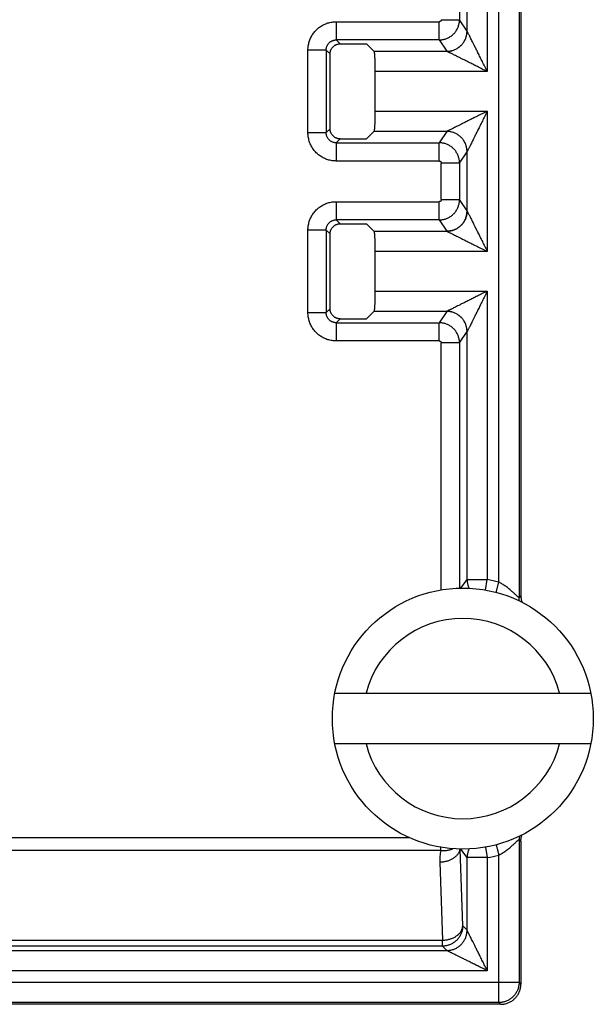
# Model space of a CAD drawing. Header units: inches. Extents: x 0 to 34, y 0 to 22.
# Tile 27 of 93: x 7.881 to 8.447, y 10.863 to 11.834. Entities that reach past the tile are written whole.
import ezdxf

# ---------------------------------------------------------------- set-up
doc = ezdxf.new("R2010")
doc.units = ezdxf.units.IN
doc.header["$LTSCALE"] = 1.87
doc.header["$MEASUREMENT"] = 0
doc.layers.get('0').update_dxf_attribs({"linetype": 'CONTINUOUS'})

msp = doc.modelspace()

# ---------------------------------------------------------------- linework, layer by layer
at = {"color": 7, "linetype": 'CONTINUOUS'}
for p, q in [((8.35386, 11.27941), (8.35386, 13.00974)), ((8.37385, 12.98975), (8.37385, 11.26417)), ((8.37558, 12.99149), (8.37558, 11.26615)), ((8.34249, 11.92143), (8.34249, 11.78299)), ((8.3225, 11.82297), (8.3225, 11.88145)), ((8.31505, 11.87027), (8.31505, 11.83415)), ((8.19348, 11.83215), (8.19348, 11.81417)), ((8.19349, 11.83215), (8.29506, 11.83215)), ((8.29506, 11.81417), (8.29506, 11.83215)), ((8.29706, 11.83415), (8.31505, 11.83415)), ((8.3225, 11.82297), (8.31505, 11.83415)), ((8.1973, 11.81035), (8.19348, 11.81417)), ((8.29506, 11.81417), (8.19348, 11.81417)), ((8.1973, 11.81035), (8.22322, 11.81035)), ((8.23061, 11.80296), (8.22322, 11.81035)), ((8.29506, 11.81417), (8.30251, 11.803)), ((8.18349, 11.80419), (8.16552, 11.80419)), ((8.16552, 11.72273), (8.16552, 11.80418)), ((8.18349, 11.80419), (8.18349, 11.72273)), ((8.18349, 11.80419), (8.18732, 11.80037)), ((8.18732, 11.72655), (8.18732, 11.80037)), ((8.23061, 11.80296), (8.30254, 11.80296)), ((8.2316, 11.78299), (8.2316, 11.74393)), ((8.34249, 11.78299), (8.2316, 11.78299)), ((8.2316, 11.74393), (8.34249, 11.74393)), ((8.34249, 11.74393), (8.34249, 11.60549)), ((8.16552, 11.72273), (8.18349, 11.72273)), ((8.18732, 11.72655), (8.18349, 11.72273)), ((8.23061, 11.72395), (8.22322, 11.71656)), ((8.30254, 11.72395), (8.23061, 11.72395)), ((8.30251, 11.72392), (8.29506, 11.71274)), ((8.19348, 11.71274), (8.1973, 11.71656)), ((8.1973, 11.71656), (8.22322, 11.71656)), ((8.19348, 11.71274), (8.19348, 11.69476)), ((8.19348, 11.71274), (8.29506, 11.71274)), ((8.29506, 11.69476), (8.29506, 11.71274)), ((8.31505, 11.69277), (8.3225, 11.70395)), ((8.3225, 11.64547), (8.3225, 11.70395)), ((8.29506, 11.69476), (8.19349, 11.69476)), ((8.29706, 11.65665), (8.29706, 11.69277)), ((8.31505, 11.69277), (8.29706, 11.69277)), ((8.31505, 11.69277), (8.31505, 11.65665)), ((8.19348, 11.65465), (8.19348, 11.63667)), ((8.19349, 11.65465), (8.29506, 11.65465)), ((8.29506, 11.63667), (8.29506, 11.65465)), ((8.29706, 11.65665), (8.31505, 11.65665)), ((8.3225, 11.64547), (8.31505, 11.65665)), ((8.1973, 11.63285), (8.19348, 11.63667)), ((8.29506, 11.63667), (8.19348, 11.63667)), ((8.29506, 11.63667), (8.30251, 11.6255)), ((8.18349, 11.62669), (8.16552, 11.62669)), ((8.16552, 11.54523), (8.16552, 11.62668)), ((8.18349, 11.62669), (8.18349, 11.54523)), ((8.18349, 11.62669), (8.18732, 11.62287)), ((8.1973, 11.63285), (8.22322, 11.63285)), ((8.23061, 11.62546), (8.22322, 11.63285)), ((8.23061, 11.62546), (8.30254, 11.62546)), ((8.18732, 11.54905), (8.18732, 11.62287)), ((8.2316, 11.60549), (8.2316, 11.56643)), ((8.34249, 11.60549), (8.2316, 11.60549)), ((8.2316, 11.56643), (8.34249, 11.56643)), ((8.34249, 11.56643), (8.34249, 11.28191)), ((8.18732, 11.54905), (8.18349, 11.54523)), ((8.16552, 11.54523), (8.18349, 11.54523)), ((8.19348, 11.53524), (8.1973, 11.53906)), ((8.1973, 11.53906), (8.22322, 11.53906)), ((8.23061, 11.54645), (8.22322, 11.53906)), ((8.30254, 11.54645), (8.23061, 11.54645)), ((8.30251, 11.54642), (8.29506, 11.53524)), ((8.19348, 11.53524), (8.19348, 11.51726)), ((8.19348, 11.53524), (8.29506, 11.53524)), ((8.29506, 11.51726), (8.29506, 11.53524)), ((8.31505, 11.51527), (8.3225, 11.52645)), ((8.3225, 11.28191), (8.3225, 11.52645)), ((8.29506, 11.51726), (8.19349, 11.51726)), ((8.29706, 11.27176), (8.29706, 11.51527)), ((8.31505, 11.51527), (8.29706, 11.51527)), ((8.31505, 11.51527), (8.31505, 11.27342)), ((8.3163, 11.27346), (8.3225, 11.28191)), ((8.3225, 11.28191), (8.34249, 11.28191)), ((8.34066, 11.27152), (8.34249, 11.28191)), ((8.35117, 11.26923), (8.35386, 11.27941)), ((8.37558, 11.26615), (8.37385, 11.26417)), ((8.19202, 11.16976), (8.44462, 11.16976)), ((8.44462, 11.11976), (8.19202, 11.11976)), ((7.63753, 11.02747), (8.26523, 11.02747)), ((8.37385, 11.02535), (8.37385, 10.88466)), ((8.37385, 11.02535), (8.37558, 11.02337)), ((8.37558, 11.02337), (8.37558, 10.88293)), ((8.2967, 11.01474), (7.63752, 11.01474)), ((8.2967, 11.01474), (8.2967, 11.01787)), ((8.31819, 10.94032), (8.31554, 11.01608)), ((8.3225, 11.00761), (8.3163, 11.01606)), ((8.34066, 11.018), (8.34249, 11.00761)), ((8.3225, 10.93601), (8.3225, 11.00761)), ((8.34249, 11.00761), (8.3225, 11.00761)), ((8.34249, 11.00761), (8.34249, 10.89604)), ((8.35386, 10.86468), (8.35386, 11.01011)), ((8.29552, 11.003), (8.2982, 10.92618)), ((8.3225, 10.93601), (8.31819, 10.94032)), ((7.63443, 10.92618), (8.2982, 10.92618)), ((8.2982, 10.92033), (8.2982, 10.92618)), ((8.2982, 10.92033), (7.63443, 10.92033)), ((8.2982, 10.92033), (8.30251, 10.91602)), ((7.63012, 10.91602), (8.30251, 10.91602)), ((8.34249, 10.89604), (7.59015, 10.89604)), ((7.55879, 10.88466), (8.37385, 10.88466)), ((8.37558, 10.88293), (8.37385, 10.88466)), ((8.3556, 10.86294), (7.57704, 10.86294)), ((8.35386, 10.86468), (7.57877, 10.86468)), ((8.35386, 10.86468), (8.3556, 10.86294))]:
    msp.add_line(p, q, dxfattribs=at)
msp.add_circle((8.31832, 11.14476), 0.12875, dxfattribs=at)
for radius, start, end in [(0.13926, 75.21418, 80.00603), (0.09875, 14.66485, 165.33515), (0.09875, 194.66485, 345.33515), (0.13926, 279.99397, 284.78582)]:
    msp.add_arc((8.31832, 11.14476), radius, start, end, dxfattribs=at)
for points, knots in [([(8.16552, 11.80418), (8.16552, 11.80488), (8.16557, 11.80628), (8.1658, 11.80836), (8.16619, 11.81041), (8.16673, 11.81244), (8.16742, 11.81441), (8.16826, 11.81633), (8.16924, 11.81818), (8.17035, 11.81996), (8.1716, 11.82164), (8.17296, 11.82323), (8.17444, 11.82471), (8.17602, 11.82607), (8.17771, 11.82732), (8.17948, 11.82843), (8.18134, 11.82941), (8.18325, 11.83024), (8.18523, 11.83093), (8.18725, 11.83148), (8.18931, 11.83186), (8.19139, 11.8321), (8.19279, 11.83215), (8.19349, 11.83215)], [0, 0, 0, 0, 0.047598, 0.095227, 0.142884, 0.190513, 0.238075, 0.285637, 0.333295, 0.381008, 0.428655, 0.476214, 0.523741, 0.571296, 0.618936, 0.666641, 0.714294, 0.761856, 0.80943, 0.85708, 0.904759, 0.952402, 1, 1, 1, 1]), ([(8.29506, 11.81417), (8.29561, 11.81418), (8.29672, 11.81422), (8.29835, 11.81443), (8.29997, 11.81477), (8.30155, 11.81524), (8.30309, 11.81585), (8.30458, 11.81657), (8.306, 11.81742), (8.30734, 11.81838), (8.3086, 11.81945), (8.30977, 11.82062), (8.31084, 11.82188), (8.3118, 11.82322), (8.31265, 11.82464), (8.31338, 11.82612), (8.31398, 11.82766), (8.31445, 11.82924), (8.3148, 11.83086), (8.315, 11.8325), (8.31505, 11.8336), (8.31505, 11.83415)], [0, 0, 0, 0, 0.052626, 0.105262, 0.157898, 0.210536, 0.263177, 0.315823, 0.368474, 0.421127, 0.473774, 0.526417, 0.579059, 0.631701, 0.684338, 0.736964, 0.789581, 0.842192, 0.894798, 0.947402, 1, 1, 1, 1]), ([(8.29706, 11.83415), (8.29706, 11.83406), (8.29705, 11.83388), (8.29699, 11.83361), (8.2969, 11.83334), (8.29676, 11.83308), (8.29658, 11.83284), (8.29637, 11.83263), (8.29613, 11.83245), (8.29587, 11.83231), (8.2956, 11.83222), (8.29533, 11.83216), (8.29515, 11.83215), (8.29506, 11.83215)], [0, 0, 0, 0, 0.085072, 0.173497, 0.264809, 0.358353, 0.453294, 0.548657, 0.643445, 0.736697, 0.827611, 0.915558, 1, 1, 1, 1]), ([(8.30251, 11.803), (8.30306, 11.803), (8.30416, 11.80304), (8.3058, 11.80325), (8.30742, 11.80359), (8.309, 11.80407), (8.31054, 11.80467), (8.31203, 11.80539), (8.31345, 11.80624), (8.31479, 11.8072), (8.31605, 11.80827), (8.31722, 11.80944), (8.31829, 11.8107), (8.31925, 11.81204), (8.3201, 11.81346), (8.32083, 11.81495), (8.32143, 11.81648), (8.3219, 11.81807), (8.32224, 11.81968), (8.32245, 11.82132), (8.3225, 11.82242), (8.3225, 11.82297)], [0, 0, 0, 0, 0.052591, 0.105223, 0.157872, 0.210525, 0.263172, 0.315815, 0.36846, 0.421117, 0.473786, 0.526456, 0.579115, 0.631754, 0.684379, 0.736999, 0.789621, 0.842244, 0.894859, 0.947452, 1, 1, 1, 1]), ([(8.30254, 11.80296), (8.30309, 11.80296), (8.30419, 11.80301), (8.30583, 11.80322), (8.30745, 11.80356), (8.30903, 11.80404), (8.31057, 11.80464), (8.31205, 11.80537), (8.31346, 11.80621), (8.31481, 11.80717), (8.31607, 11.80824), (8.31723, 11.80941), (8.3183, 11.81067), (8.31926, 11.81201), (8.32011, 11.81343), (8.32084, 11.81491), (8.32144, 11.81645), (8.32191, 11.81803), (8.32226, 11.81964), (8.32247, 11.82128), (8.32251, 11.82238), (8.32252, 11.82293)], [0, 0, 0, 0, 0.0526, 0.105254, 0.157918, 0.210568, 0.263193, 0.315798, 0.368398, 0.421019, 0.473669, 0.526329, 0.578979, 0.631601, 0.684201, 0.736807, 0.789432, 0.842083, 0.894747, 0.9474, 1, 1, 1, 1]), ([(8.32252, 11.82293), (8.32251, 11.82294), (8.32251, 11.82294), (8.3225, 11.82296), (8.3225, 11.82296), (8.3225, 11.82297)], [0, 0, 0, 0, 0.339666, 0.673045, 1, 1, 1, 1]), ([(8.34249, 11.78299), (8.34166, 11.78464), (8.34003, 11.7879), (8.33765, 11.79267), (8.3354, 11.79716), (8.33334, 11.80129), (8.33149, 11.80498), (8.32988, 11.80821), (8.32849, 11.81097), (8.32732, 11.81333), (8.32633, 11.81531), (8.3255, 11.81697), (8.32481, 11.81835), (8.32424, 11.81949), (8.32378, 11.82041), (8.32341, 11.82115), (8.32311, 11.82173), (8.32289, 11.82219), (8.32272, 11.82253), (8.3226, 11.82276), (8.32254, 11.82289), (8.32252, 11.82293)], [0, 0, 0, 0, 0.124249, 0.244643, 0.358013, 0.461844, 0.55461, 0.635231, 0.704119, 0.762558, 0.811877, 0.853135, 0.887354, 0.915477, 0.938302, 0.956596, 0.971086, 0.982333, 0.990697, 0.996502, 1, 1, 1, 1]), ([(8.18349, 11.80419), (8.18349, 11.80452), (8.18352, 11.80518), (8.18366, 11.80616), (8.1839, 11.80712), (8.18423, 11.80804), (8.18464, 11.80893), (8.18515, 11.80977), (8.18573, 11.81056), (8.18638, 11.81128), (8.18711, 11.81194), (8.1879, 11.81252), (8.18874, 11.81302), (8.18962, 11.81344), (8.19055, 11.81377), (8.19151, 11.81401), (8.19249, 11.81415), (8.19315, 11.81418), (8.19348, 11.81417)], [0, 0, 0, 0, 0.063179, 0.126062, 0.188695, 0.251125, 0.313399, 0.375567, 0.437679, 0.499785, 0.56193, 0.624133, 0.686406, 0.748763, 0.81123, 0.873876, 0.936775, 1, 1, 1, 1]), ([(8.18732, 11.80037), (8.18732, 11.80069), (8.18735, 11.80135), (8.18749, 11.80232), (8.18773, 11.80327), (8.18806, 11.8042), (8.18848, 11.80508), (8.18899, 11.80593), (8.18957, 11.80671), (8.19023, 11.80744), (8.19096, 11.8081), (8.19174, 11.80868), (8.19259, 11.80919), (8.19347, 11.80961), (8.1944, 11.80994), (8.19535, 11.81018), (8.19632, 11.81032), (8.19698, 11.81035), (8.1973, 11.81035)], [0, 0, 0, 0, 0.062456, 0.125178, 0.187867, 0.250226, 0.312531, 0.375127, 0.437716, 0.5, 0.562284, 0.624873, 0.687469, 0.749774, 0.812133, 0.874822, 0.937544, 1, 1, 1, 1]), ([(8.23061, 11.80296), (8.23065, 11.80292), (8.23072, 11.80276), (8.2308, 11.80246), (8.23088, 11.80202), (8.23096, 11.80144), (8.23104, 11.80074), (8.23111, 11.7999), (8.23119, 11.79895), (8.23125, 11.79789), (8.23132, 11.79672), (8.23137, 11.79545), (8.23143, 11.79409), (8.23147, 11.79266), (8.23151, 11.79115), (8.23154, 11.78959), (8.23157, 11.78798), (8.23159, 11.78634), (8.2316, 11.78467), (8.2316, 11.78355), (8.2316, 11.78299)], [0, 0, 0, 0, 0.009072, 0.024706, 0.04707, 0.076004, 0.111505, 0.153339, 0.201066, 0.254346, 0.313078, 0.37668, 0.444468, 0.516293, 0.591698, 0.669879, 0.75018, 0.832512, 0.916083, 1, 1, 1, 1]), ([(8.30254, 11.80296), (8.30254, 11.80296), (8.30253, 11.80297), (8.30252, 11.80298), (8.30252, 11.80299), (8.30251, 11.803)], [0, 0, 0, 0, 0.351218, 0.684308, 1, 1, 1, 1]), ([(8.34249, 11.78299), (8.34084, 11.78381), (8.33758, 11.78544), (8.33281, 11.78782), (8.32832, 11.79007), (8.32419, 11.79214), (8.32049, 11.79399), (8.31726, 11.7956), (8.31448, 11.79699), (8.31212, 11.79817), (8.31013, 11.79917), (8.30846, 11.8), (8.30708, 11.80069), (8.30595, 11.80125), (8.30504, 11.80171), (8.3043, 11.80208), (8.30372, 11.80237), (8.30327, 11.8026), (8.30294, 11.80276), (8.30271, 11.80288), (8.30259, 11.80294), (8.30254, 11.80296)], [0, 0, 0, 0, 0.124062, 0.244498, 0.357957, 0.461856, 0.554715, 0.635563, 0.704698, 0.763325, 0.812808, 0.854189, 0.88842, 0.916384, 0.939019, 0.957231, 0.971674, 0.982819, 0.991017, 0.996646, 1, 1, 1, 1]), ([(8.2316, 11.74393), (8.2316, 11.74337), (8.2316, 11.74225), (8.23159, 11.74058), (8.23157, 11.73893), (8.23154, 11.73733), (8.23151, 11.73576), (8.23147, 11.73426), (8.23143, 11.73282), (8.23137, 11.73147), (8.23132, 11.7302), (8.23125, 11.72903), (8.23119, 11.72796), (8.23111, 11.72701), (8.23104, 11.72618), (8.23096, 11.72547), (8.23088, 11.7249), (8.2308, 11.72446), (8.23072, 11.72416), (8.23065, 11.724), (8.23061, 11.72395)], [0, 0, 0, 0, 0.083917, 0.167488, 0.249821, 0.330121, 0.408302, 0.483707, 0.555532, 0.62332, 0.686922, 0.745654, 0.798935, 0.846661, 0.888495, 0.923997, 0.95293, 0.975294, 0.990928, 1, 1, 1, 1]), ([(8.34249, 11.74393), (8.34083, 11.7431), (8.33758, 11.74147), (8.33281, 11.73909), (8.32831, 11.73684), (8.32418, 11.73478), (8.32049, 11.73293), (8.31726, 11.73131), (8.31449, 11.72993), (8.31213, 11.72875), (8.31014, 11.72776), (8.30848, 11.72692), (8.3071, 11.72623), (8.30597, 11.72567), (8.30505, 11.72521), (8.30432, 11.72484), (8.30373, 11.72455), (8.30328, 11.72432), (8.30294, 11.72416), (8.30271, 11.72404), (8.30259, 11.72398), (8.30254, 11.72395)], [0, 0, 0, 0, 0.124188, 0.244628, 0.358049, 0.461901, 0.554675, 0.635388, 0.704424, 0.762979, 0.812388, 0.853719, 0.887931, 0.915953, 0.938663, 0.956881, 0.971314, 0.982506, 0.990806, 0.996549, 1, 1, 1, 1]), ([(8.34249, 11.74393), (8.34166, 11.74228), (8.34004, 11.73903), (8.33766, 11.73427), (8.33541, 11.72978), (8.33335, 11.72565), (8.3315, 11.72195), (8.32988, 11.71872), (8.32849, 11.71594), (8.32731, 11.71358), (8.32632, 11.71158), (8.32548, 11.70992), (8.32479, 11.70853), (8.32422, 11.7074), (8.32377, 11.70648), (8.3234, 11.70575), (8.32311, 11.70516), (8.32288, 11.70471), (8.32271, 11.70438), (8.3226, 11.70415), (8.32254, 11.70403), (8.32252, 11.70398)], [0, 0, 0, 0, 0.12383, 0.244067, 0.357402, 0.461291, 0.554207, 0.635071, 0.704222, 0.76288, 0.812393, 0.853816, 0.888118, 0.916205, 0.938927, 0.957102, 0.971483, 0.982619, 0.990872, 0.996572, 1, 1, 1, 1]), ([(8.19349, 11.69476), (8.19279, 11.69476), (8.19139, 11.69482), (8.18931, 11.69505), (8.18725, 11.69544), (8.18523, 11.69598), (8.18326, 11.69667), (8.18134, 11.6975), (8.17949, 11.69848), (8.17771, 11.6996), (8.17603, 11.70084), (8.17444, 11.70221), (8.17296, 11.70368), (8.1716, 11.70527), (8.17035, 11.70695), (8.16924, 11.70873), (8.16826, 11.71058), (8.16742, 11.7125), (8.16673, 11.71448), (8.16619, 11.7165), (8.1658, 11.71856), (8.16557, 11.72064), (8.16552, 11.72203), (8.16552, 11.72273)], [0, 0, 0, 0, 0.047598, 0.095227, 0.142884, 0.190513, 0.238075, 0.285637, 0.333295, 0.381008, 0.428655, 0.476214, 0.523741, 0.571296, 0.618936, 0.666641, 0.714294, 0.761856, 0.80943, 0.85708, 0.904759, 0.952402, 1, 1, 1, 1]), ([(8.19348, 11.71274), (8.19315, 11.71274), (8.19249, 11.71277), (8.19151, 11.71291), (8.19055, 11.71315), (8.18963, 11.71347), (8.18874, 11.71389), (8.1879, 11.71439), (8.18711, 11.71497), (8.18639, 11.71563), (8.18573, 11.71635), (8.18515, 11.71714), (8.18465, 11.71798), (8.18423, 11.71887), (8.1839, 11.7198), (8.18366, 11.72075), (8.18352, 11.72173), (8.18349, 11.7224), (8.18349, 11.72273)], [0, 0, 0, 0, 0.063179, 0.126062, 0.188695, 0.251125, 0.313399, 0.375567, 0.437679, 0.499785, 0.56193, 0.624133, 0.686406, 0.748763, 0.81123, 0.873876, 0.936775, 1, 1, 1, 1]), ([(8.1973, 11.71656), (8.19698, 11.71656), (8.19632, 11.71659), (8.19535, 11.71674), (8.1944, 11.71698), (8.19347, 11.71731), (8.19259, 11.71773), (8.19174, 11.71823), (8.19096, 11.71882), (8.19023, 11.71947), (8.18957, 11.7202), (8.18899, 11.72099), (8.18848, 11.72183), (8.18806, 11.72272), (8.18773, 11.72364), (8.18749, 11.72459), (8.18735, 11.72557), (8.18732, 11.72622), (8.18732, 11.72655)], [0, 0, 0, 0, 0.062456, 0.125178, 0.187867, 0.250226, 0.312531, 0.375127, 0.437716, 0.5, 0.562284, 0.624873, 0.687469, 0.749774, 0.812133, 0.874822, 0.937544, 1, 1, 1, 1]), ([(8.30254, 11.72395), (8.30254, 11.72395), (8.30253, 11.72394), (8.30252, 11.72393), (8.30252, 11.72392), (8.30251, 11.72392)], [0, 0, 0, 0, 0.35095, 0.683986, 1, 1, 1, 1]), ([(8.3225, 11.70395), (8.3225, 11.70449), (8.32245, 11.70559), (8.32224, 11.70723), (8.3219, 11.70885), (8.32143, 11.71043), (8.32083, 11.71197), (8.3201, 11.71345), (8.31925, 11.71487), (8.31829, 11.71621), (8.31722, 11.71747), (8.31605, 11.71864), (8.31479, 11.71971), (8.31345, 11.72067), (8.31203, 11.72152), (8.31054, 11.72225), (8.309, 11.72285), (8.30742, 11.72332), (8.3058, 11.72366), (8.30416, 11.72387), (8.30306, 11.72392), (8.30251, 11.72392)], [0, 0, 0, 0, 0.05255, 0.105144, 0.157757, 0.210375, 0.262994, 0.315612, 0.368238, 0.420882, 0.473544, 0.526214, 0.578879, 0.631531, 0.684175, 0.736821, 0.789472, 0.842128, 0.89478, 0.947412, 1, 1, 1, 1]), ([(8.32252, 11.70398), (8.32251, 11.70453), (8.32247, 11.70563), (8.32226, 11.70727), (8.32191, 11.70889), (8.32144, 11.71047), (8.32084, 11.712), (8.32011, 11.71349), (8.31926, 11.7149), (8.3183, 11.71624), (8.31723, 11.7175), (8.31607, 11.71867), (8.31481, 11.71974), (8.31346, 11.7207), (8.31205, 11.72155), (8.31057, 11.72228), (8.30903, 11.72288), (8.30745, 11.72335), (8.30583, 11.7237), (8.30419, 11.7239), (8.30309, 11.72395), (8.30254, 11.72395)], [0, 0, 0, 0, 0.052599, 0.10525, 0.157909, 0.210553, 0.263173, 0.315774, 0.368375, 0.421, 0.473653, 0.526313, 0.578959, 0.631575, 0.684175, 0.736782, 0.789413, 0.842069, 0.89474, 0.947398, 1, 1, 1, 1]), ([(8.31505, 11.69277), (8.31505, 11.69332), (8.315, 11.69442), (8.3148, 11.69605), (8.31445, 11.69767), (8.31398, 11.69925), (8.31338, 11.70079), (8.31265, 11.70227), (8.3118, 11.70369), (8.31084, 11.70504), (8.30977, 11.7063), (8.3086, 11.70747), (8.30734, 11.70853), (8.306, 11.7095), (8.30458, 11.71034), (8.30309, 11.71107), (8.30155, 11.71167), (8.29997, 11.71214), (8.29835, 11.71248), (8.29672, 11.71269), (8.29561, 11.71274), (8.29506, 11.71274)], [0, 0, 0, 0, 0.052595, 0.1052, 0.157807, 0.210419, 0.263037, 0.315663, 0.368299, 0.420941, 0.473584, 0.526226, 0.578874, 0.631526, 0.684178, 0.736823, 0.789464, 0.842101, 0.894736, 0.947371, 1, 1, 1, 1]), ([(8.3225, 11.70395), (8.3225, 11.70395), (8.3225, 11.70396), (8.32251, 11.70397), (8.32251, 11.70398), (8.32252, 11.70398)], [0, 0, 0, 0, 0.325922, 0.659091, 1, 1, 1, 1]), ([(8.29506, 11.69476), (8.29515, 11.69476), (8.29533, 11.69475), (8.29561, 11.6947), (8.29588, 11.6946), (8.29614, 11.69446), (8.29637, 11.69428), (8.29659, 11.69407), (8.29676, 11.69383), (8.2969, 11.69357), (8.29699, 11.6933), (8.29705, 11.69303), (8.29706, 11.69285), (8.29706, 11.69277)], [0, 0, 0, 0, 0.08497, 0.173377, 0.264673, 0.358205, 0.453138, 0.5485, 0.643292, 0.736555, 0.827486, 0.915455, 1, 1, 1, 1]), ([(8.16552, 11.62668), (8.16552, 11.62738), (8.16557, 11.62878), (8.1658, 11.63086), (8.16619, 11.63291), (8.16673, 11.63494), (8.16742, 11.63691), (8.16826, 11.63883), (8.16924, 11.64068), (8.17035, 11.64246), (8.1716, 11.64414), (8.17296, 11.64573), (8.17444, 11.64721), (8.17602, 11.64857), (8.17771, 11.64982), (8.17948, 11.65093), (8.18134, 11.65191), (8.18325, 11.65274), (8.18523, 11.65343), (8.18725, 11.65398), (8.18931, 11.65436), (8.19139, 11.6546), (8.19279, 11.65465), (8.19349, 11.65465)], [0, 0, 0, 0, 0.047598, 0.095227, 0.142884, 0.190513, 0.238075, 0.285637, 0.333295, 0.381008, 0.428655, 0.476214, 0.523741, 0.571296, 0.618936, 0.666641, 0.714294, 0.761856, 0.80943, 0.85708, 0.904759, 0.952402, 1, 1, 1, 1]), ([(8.29506, 11.63667), (8.29561, 11.63668), (8.29672, 11.63672), (8.29835, 11.63693), (8.29997, 11.63727), (8.30155, 11.63774), (8.30309, 11.63835), (8.30458, 11.63907), (8.306, 11.63992), (8.30734, 11.64088), (8.3086, 11.64195), (8.30977, 11.64312), (8.31084, 11.64438), (8.3118, 11.64572), (8.31265, 11.64714), (8.31338, 11.64862), (8.31398, 11.65016), (8.31445, 11.65174), (8.3148, 11.65336), (8.315, 11.655), (8.31505, 11.6561), (8.31505, 11.65665)], [0, 0, 0, 0, 0.052629, 0.105264, 0.157899, 0.210536, 0.263176, 0.315822, 0.368474, 0.421126, 0.473774, 0.526416, 0.579059, 0.631701, 0.684337, 0.736963, 0.789581, 0.842193, 0.8948, 0.947405, 1, 1, 1, 1]), ([(8.29706, 11.65665), (8.29706, 11.65656), (8.29705, 11.65638), (8.29699, 11.65611), (8.2969, 11.65584), (8.29676, 11.65558), (8.29658, 11.65534), (8.29637, 11.65513), (8.29613, 11.65495), (8.29587, 11.65481), (8.2956, 11.65472), (8.29533, 11.65466), (8.29515, 11.65465), (8.29506, 11.65465)], [0, 0, 0, 0, 0.085023, 0.173405, 0.264677, 0.358186, 0.453103, 0.548456, 0.643248, 0.736523, 0.827474, 0.915477, 1, 1, 1, 1]), ([(8.30251, 11.6255), (8.30306, 11.6255), (8.30416, 11.62554), (8.3058, 11.62575), (8.30742, 11.62609), (8.309, 11.62657), (8.31054, 11.62717), (8.31203, 11.62789), (8.31345, 11.62874), (8.31479, 11.6297), (8.31605, 11.63077), (8.31722, 11.63194), (8.31829, 11.6332), (8.31925, 11.63454), (8.3201, 11.63596), (8.32083, 11.63745), (8.32143, 11.63898), (8.3219, 11.64057), (8.32224, 11.64218), (8.32245, 11.64382), (8.3225, 11.64492), (8.3225, 11.64547)], [0, 0, 0, 0, 0.052591, 0.105223, 0.157872, 0.210525, 0.263173, 0.315816, 0.368461, 0.421118, 0.473787, 0.526456, 0.579115, 0.631754, 0.684379, 0.737, 0.789622, 0.842244, 0.894859, 0.947453, 1, 1, 1, 1]), ([(8.32252, 11.64543), (8.32251, 11.64488), (8.32247, 11.64378), (8.32226, 11.64214), (8.32191, 11.64053), (8.32144, 11.63895), (8.32084, 11.63741), (8.32011, 11.63593), (8.31926, 11.63451), (8.3183, 11.63317), (8.31723, 11.63191), (8.31607, 11.63074), (8.31481, 11.62967), (8.31346, 11.62871), (8.31205, 11.62787), (8.31057, 11.62714), (8.30903, 11.62654), (8.30745, 11.62606), (8.30583, 11.62572), (8.30419, 11.62551), (8.30309, 11.62546), (8.30254, 11.62546)], [0, 0, 0, 0, 0.0526, 0.105251, 0.157911, 0.210555, 0.263175, 0.315776, 0.368376, 0.421001, 0.473654, 0.526314, 0.578961, 0.631576, 0.684176, 0.736783, 0.789414, 0.84207, 0.89474, 0.947398, 1, 1, 1, 1]), ([(8.32252, 11.64543), (8.32251, 11.64544), (8.32251, 11.64544), (8.3225, 11.64546), (8.3225, 11.64546), (8.3225, 11.64547)], [0, 0, 0, 0, 0.340908, 0.674077, 1, 1, 1, 1]), ([(8.32252, 11.64543), (8.32254, 11.64539), (8.3226, 11.64526), (8.32271, 11.64503), (8.32288, 11.6447), (8.32311, 11.64425), (8.3234, 11.64367), (8.32377, 11.64293), (8.32422, 11.64201), (8.32479, 11.64088), (8.32548, 11.6395), (8.32632, 11.63783), (8.32731, 11.63584), (8.32849, 11.63348), (8.32988, 11.6307), (8.3315, 11.62746), (8.33335, 11.62377), (8.33541, 11.61964), (8.33766, 11.61514), (8.34004, 11.61039), (8.34166, 11.60714), (8.34249, 11.60549)], [0, 0, 0, 0, 0.003428, 0.009128, 0.01738, 0.028516, 0.042896, 0.061069, 0.08379, 0.111875, 0.146176, 0.187599, 0.237114, 0.295776, 0.364934, 0.445806, 0.538723, 0.642611, 0.755944, 0.876177, 1, 1, 1, 1]), ([(8.18349, 11.62669), (8.18349, 11.62702), (8.18352, 11.62768), (8.18366, 11.62866), (8.1839, 11.62962), (8.18423, 11.63054), (8.18464, 11.63143), (8.18515, 11.63227), (8.18573, 11.63306), (8.18638, 11.63378), (8.18711, 11.63444), (8.1879, 11.63502), (8.18874, 11.63552), (8.18962, 11.63594), (8.19055, 11.63627), (8.19151, 11.63651), (8.19249, 11.63665), (8.19315, 11.63668), (8.19348, 11.63667)], [0, 0, 0, 0, 0.063179, 0.126062, 0.188695, 0.251125, 0.313399, 0.375567, 0.437679, 0.499785, 0.56193, 0.624133, 0.686406, 0.748763, 0.81123, 0.873876, 0.936775, 1, 1, 1, 1]), ([(8.18732, 11.62287), (8.18732, 11.62319), (8.18735, 11.62385), (8.18749, 11.62482), (8.18773, 11.62577), (8.18806, 11.6267), (8.18848, 11.62758), (8.18899, 11.62843), (8.18957, 11.62921), (8.19023, 11.62994), (8.19096, 11.6306), (8.19174, 11.63118), (8.19259, 11.63169), (8.19347, 11.63211), (8.1944, 11.63244), (8.19535, 11.63268), (8.19632, 11.63282), (8.19698, 11.63285), (8.1973, 11.63285)], [0, 0, 0, 0, 0.062456, 0.125178, 0.187867, 0.250226, 0.312531, 0.375127, 0.437716, 0.5, 0.562284, 0.624873, 0.687469, 0.749774, 0.812133, 0.874822, 0.937544, 1, 1, 1, 1]), ([(8.23061, 11.62546), (8.23065, 11.62542), (8.23072, 11.62526), (8.2308, 11.62496), (8.23088, 11.62452), (8.23096, 11.62394), (8.23104, 11.62324), (8.23111, 11.6224), (8.23119, 11.62145), (8.23125, 11.62039), (8.23132, 11.61922), (8.23137, 11.61795), (8.23143, 11.61659), (8.23147, 11.61516), (8.23151, 11.61365), (8.23154, 11.61209), (8.23157, 11.61048), (8.23159, 11.60884), (8.2316, 11.60717), (8.2316, 11.60605), (8.2316, 11.60549)], [0, 0, 0, 0, 0.009072, 0.024706, 0.04707, 0.076004, 0.111505, 0.153339, 0.201066, 0.254346, 0.313078, 0.37668, 0.444468, 0.516293, 0.591698, 0.669879, 0.75018, 0.832512, 0.916083, 1, 1, 1, 1]), ([(8.30251, 11.6255), (8.30252, 11.62549), (8.30252, 11.62548), (8.30253, 11.62547), (8.30254, 11.62546), (8.30254, 11.62546)], [0, 0, 0, 0, 0.316008, 0.649037, 1, 1, 1, 1]), ([(8.30254, 11.62546), (8.30259, 11.62544), (8.30271, 11.62538), (8.30294, 11.62526), (8.30328, 11.62509), (8.30373, 11.62487), (8.30432, 11.62457), (8.30505, 11.6242), (8.30597, 11.62375), (8.3071, 11.62318), (8.30848, 11.62249), (8.31014, 11.62166), (8.31213, 11.62067), (8.31449, 11.61949), (8.31726, 11.6181), (8.32049, 11.61648), (8.32419, 11.61464), (8.32831, 11.61257), (8.33281, 11.61033), (8.33758, 11.60794), (8.34083, 11.60631), (8.34249, 11.60549)], [0, 0, 0, 0, 0.003451, 0.009193, 0.017493, 0.028685, 0.043118, 0.061336, 0.084043, 0.112063, 0.146273, 0.187603, 0.237012, 0.29557, 0.364611, 0.445332, 0.538107, 0.641958, 0.755377, 0.875815, 1, 1, 1, 1]), ([(8.2316, 11.56643), (8.2316, 11.56587), (8.2316, 11.56475), (8.23159, 11.56308), (8.23157, 11.56143), (8.23154, 11.55983), (8.23151, 11.55826), (8.23147, 11.55676), (8.23143, 11.55532), (8.23137, 11.55397), (8.23132, 11.5527), (8.23125, 11.55153), (8.23119, 11.55046), (8.23111, 11.54951), (8.23104, 11.54868), (8.23096, 11.54797), (8.23088, 11.5474), (8.2308, 11.54696), (8.23072, 11.54666), (8.23065, 11.5465), (8.23061, 11.54645)], [0, 0, 0, 0, 0.083917, 0.167488, 0.249821, 0.330121, 0.408302, 0.483707, 0.555532, 0.62332, 0.686922, 0.745654, 0.798935, 0.846661, 0.888495, 0.923997, 0.95293, 0.975294, 0.990928, 1, 1, 1, 1]), ([(8.34249, 11.56643), (8.34083, 11.5656), (8.33758, 11.56397), (8.33281, 11.56159), (8.32831, 11.55934), (8.32418, 11.55728), (8.32049, 11.55543), (8.31726, 11.55381), (8.31449, 11.55243), (8.31213, 11.55125), (8.31014, 11.55026), (8.30848, 11.54942), (8.3071, 11.54873), (8.30597, 11.54817), (8.30505, 11.54771), (8.30432, 11.54734), (8.30373, 11.54705), (8.30328, 11.54682), (8.30294, 11.54666), (8.30271, 11.54654), (8.30259, 11.54648), (8.30254, 11.54645)], [0, 0, 0, 0, 0.124188, 0.244628, 0.358049, 0.461901, 0.554675, 0.635388, 0.704424, 0.762979, 0.812388, 0.853719, 0.887931, 0.915953, 0.938663, 0.956881, 0.971314, 0.982506, 0.990806, 0.996549, 1, 1, 1, 1]), ([(8.34249, 11.56643), (8.34166, 11.56478), (8.34004, 11.56153), (8.33766, 11.55677), (8.33541, 11.55228), (8.33335, 11.54815), (8.3315, 11.54445), (8.32988, 11.54122), (8.32849, 11.53844), (8.32731, 11.53608), (8.32632, 11.53408), (8.32548, 11.53242), (8.32479, 11.53103), (8.32422, 11.5299), (8.32377, 11.52898), (8.3234, 11.52825), (8.32311, 11.52766), (8.32288, 11.52721), (8.32271, 11.52688), (8.3226, 11.52665), (8.32254, 11.52653), (8.32252, 11.52648)], [0, 0, 0, 0, 0.12383, 0.244067, 0.357402, 0.461291, 0.554207, 0.635071, 0.704222, 0.76288, 0.812393, 0.853816, 0.888118, 0.916205, 0.938927, 0.957102, 0.971483, 0.982619, 0.990872, 0.996572, 1, 1, 1, 1]), ([(8.1973, 11.53906), (8.19698, 11.53906), (8.19632, 11.53909), (8.19535, 11.53924), (8.1944, 11.53948), (8.19347, 11.53981), (8.19259, 11.54023), (8.19174, 11.54073), (8.19096, 11.54132), (8.19023, 11.54197), (8.18957, 11.5427), (8.18899, 11.54349), (8.18848, 11.54433), (8.18806, 11.54522), (8.18773, 11.54614), (8.18749, 11.54709), (8.18735, 11.54807), (8.18732, 11.54872), (8.18732, 11.54905)], [0, 0, 0, 0, 0.062456, 0.125178, 0.187867, 0.250226, 0.312531, 0.375127, 0.437716, 0.5, 0.562284, 0.624873, 0.687469, 0.749774, 0.812133, 0.874822, 0.937544, 1, 1, 1, 1]), ([(8.19349, 11.51726), (8.19279, 11.51726), (8.19139, 11.51732), (8.18931, 11.51755), (8.18725, 11.51794), (8.18523, 11.51848), (8.18326, 11.51917), (8.18134, 11.52), (8.17949, 11.52098), (8.17771, 11.5221), (8.17603, 11.52334), (8.17444, 11.52471), (8.17296, 11.52618), (8.1716, 11.52777), (8.17035, 11.52945), (8.16924, 11.53123), (8.16826, 11.53308), (8.16742, 11.535), (8.16673, 11.53698), (8.16619, 11.539), (8.1658, 11.54106), (8.16557, 11.54314), (8.16552, 11.54453), (8.16552, 11.54523)], [0, 0, 0, 0, 0.047598, 0.095227, 0.142884, 0.190513, 0.238075, 0.285637, 0.333295, 0.381008, 0.428655, 0.476214, 0.523741, 0.571296, 0.618936, 0.666641, 0.714294, 0.761856, 0.80943, 0.85708, 0.904759, 0.952402, 1, 1, 1, 1]), ([(8.19348, 11.53524), (8.19315, 11.53524), (8.19249, 11.53527), (8.19151, 11.53541), (8.19055, 11.53565), (8.18963, 11.53597), (8.18874, 11.53639), (8.1879, 11.53689), (8.18711, 11.53747), (8.18639, 11.53813), (8.18573, 11.53885), (8.18515, 11.53964), (8.18465, 11.54048), (8.18423, 11.54137), (8.1839, 11.5423), (8.18366, 11.54325), (8.18352, 11.54423), (8.18349, 11.5449), (8.18349, 11.54523)], [0, 0, 0, 0, 0.063179, 0.126062, 0.188695, 0.251125, 0.313399, 0.375567, 0.437679, 0.499785, 0.56193, 0.624133, 0.686406, 0.748763, 0.81123, 0.873876, 0.936775, 1, 1, 1, 1]), ([(8.30254, 11.54645), (8.30254, 11.54645), (8.30253, 11.54644), (8.30252, 11.54643), (8.30252, 11.54642), (8.30251, 11.54642)], [0, 0, 0, 0, 0.35095, 0.683986, 1, 1, 1, 1]), ([(8.3225, 11.52645), (8.3225, 11.52699), (8.32245, 11.52809), (8.32224, 11.52973), (8.3219, 11.53135), (8.32143, 11.53293), (8.32083, 11.53447), (8.3201, 11.53595), (8.31925, 11.53737), (8.31829, 11.53871), (8.31722, 11.53997), (8.31605, 11.54114), (8.31479, 11.54221), (8.31345, 11.54317), (8.31203, 11.54402), (8.31054, 11.54475), (8.309, 11.54535), (8.30742, 11.54582), (8.3058, 11.54616), (8.30416, 11.54637), (8.30306, 11.54642), (8.30251, 11.54642)], [0, 0, 0, 0, 0.05255, 0.105144, 0.157757, 0.210375, 0.262994, 0.315612, 0.368238, 0.420882, 0.473544, 0.526214, 0.578879, 0.631531, 0.684175, 0.736821, 0.789472, 0.842128, 0.89478, 0.947412, 1, 1, 1, 1]), ([(8.32252, 11.52648), (8.32251, 11.52703), (8.32247, 11.52813), (8.32226, 11.52977), (8.32191, 11.53139), (8.32144, 11.53297), (8.32084, 11.5345), (8.32011, 11.53599), (8.31926, 11.5374), (8.3183, 11.53874), (8.31723, 11.54), (8.31607, 11.54117), (8.31481, 11.54224), (8.31346, 11.5432), (8.31205, 11.54405), (8.31057, 11.54478), (8.30903, 11.54538), (8.30745, 11.54585), (8.30583, 11.5462), (8.30419, 11.5464), (8.30309, 11.54645), (8.30254, 11.54645)], [0, 0, 0, 0, 0.052599, 0.10525, 0.157909, 0.210553, 0.263173, 0.315774, 0.368375, 0.421, 0.473653, 0.526313, 0.578959, 0.631575, 0.684175, 0.736782, 0.789413, 0.842069, 0.89474, 0.947398, 1, 1, 1, 1]), ([(8.31505, 11.51527), (8.31505, 11.51582), (8.315, 11.51692), (8.3148, 11.51855), (8.31445, 11.52017), (8.31398, 11.52175), (8.31338, 11.52329), (8.31265, 11.52477), (8.3118, 11.52619), (8.31084, 11.52754), (8.30977, 11.5288), (8.3086, 11.52997), (8.30734, 11.53103), (8.306, 11.532), (8.30458, 11.53284), (8.30309, 11.53357), (8.30155, 11.53417), (8.29997, 11.53464), (8.29835, 11.53498), (8.29672, 11.53519), (8.29561, 11.53524), (8.29506, 11.53524)], [0, 0, 0, 0, 0.052595, 0.1052, 0.157807, 0.210419, 0.263037, 0.315663, 0.368299, 0.420941, 0.473584, 0.526226, 0.578874, 0.631526, 0.684178, 0.736823, 0.789464, 0.842101, 0.894736, 0.947371, 1, 1, 1, 1]), ([(8.3225, 11.52645), (8.3225, 11.52645), (8.3225, 11.52646), (8.32251, 11.52647), (8.32251, 11.52648), (8.32252, 11.52648)], [0, 0, 0, 0, 0.325922, 0.659091, 1, 1, 1, 1]), ([(8.29506, 11.51726), (8.29515, 11.51726), (8.29533, 11.51725), (8.29561, 11.5172), (8.29588, 11.5171), (8.29614, 11.51696), (8.29637, 11.51678), (8.29659, 11.51657), (8.29676, 11.51633), (8.2969, 11.51607), (8.29699, 11.5158), (8.29705, 11.51553), (8.29706, 11.51535), (8.29706, 11.51527)], [0, 0, 0, 0, 0.08497, 0.173377, 0.264673, 0.358205, 0.453138, 0.5485, 0.643292, 0.736556, 0.827486, 0.915456, 1, 1, 1, 1]), ([(8.3225, 11.28191), (8.3225, 11.28136), (8.32254, 11.28027), (8.32275, 11.27864), (8.32309, 11.27703), (8.32356, 11.27545), (8.32403, 11.27423), (8.32435, 11.27354), (8.32444, 11.27334)], [0, 0, 0, 0, 0.18523, 0.370573, 0.555979, 0.741393, 0.926769, 1, 1, 1, 1]), ([(8.37385, 11.26417), (8.37384, 11.26414), (8.37376, 11.2641), (8.3736, 11.26417), (8.37339, 11.26429), (8.3731, 11.26452), (8.37273, 11.26483), (8.37226, 11.26525), (8.37168, 11.26578), (8.37099, 11.26644), (8.37016, 11.26722), (8.36919, 11.26814), (8.36806, 11.26918), (8.36679, 11.27032), (8.36538, 11.27153), (8.36386, 11.27278), (8.36226, 11.27404), (8.3606, 11.27526), (8.35891, 11.27642), (8.35722, 11.2775), (8.35554, 11.2785), (8.35442, 11.27912), (8.35386, 11.27941)], [0, 0, 0, 0, 0.003472, 0.00918, 0.018868, 0.033074, 0.052188, 0.076778, 0.107532, 0.145135, 0.190195, 0.243028, 0.303663, 0.371545, 0.445647, 0.524214, 0.605289, 0.687173, 0.768373, 0.848018, 0.925434, 1, 1, 1, 1]), ([(8.37558, 11.26615), (8.37558, 11.2656), (8.37563, 11.26448), (8.37584, 11.26282), (8.37619, 11.26118), (8.37652, 11.26007), (8.37672, 11.25951), (8.37673, 11.25948)], [0, 0, 0, 0, 0.245817, 0.491675, 0.73747, 0.983205, 1, 1, 1, 1]), ([(8.37415, 11.26072), (8.37415, 11.26076), (8.37404, 11.26135), (8.3739, 11.2625), (8.37385, 11.26361), (8.37385, 11.26417)], [0, 0, 0, 0, 0.034114, 0.517334, 1, 1, 1, 1]), ([(8.35386, 11.01011), (8.35442, 11.0104), (8.35554, 11.01102), (8.35722, 11.01202), (8.35891, 11.0131), (8.3606, 11.01426), (8.36226, 11.01548), (8.36386, 11.01674), (8.36538, 11.01799), (8.36679, 11.0192), (8.36806, 11.02034), (8.36919, 11.02138), (8.37016, 11.0223), (8.37099, 11.02308), (8.37169, 11.02374), (8.37226, 11.02427), (8.37273, 11.02469), (8.3731, 11.025), (8.37339, 11.02523), (8.3736, 11.02535), (8.37376, 11.02542), (8.37384, 11.02538), (8.37385, 11.02535)], [0, 0, 0, 0, 0.074602, 0.152045, 0.231707, 0.312903, 0.394762, 0.475816, 0.554381, 0.628491, 0.69638, 0.757013, 0.809839, 0.854893, 0.892491, 0.92324, 0.947822, 0.966935, 0.981139, 0.990823, 0.996527, 1, 1, 1, 1]), ([(8.37415, 11.0288), (8.37415, 11.02876), (8.37404, 11.02817), (8.3739, 11.02702), (8.37385, 11.02591), (8.37385, 11.02535)], [0, 0, 0, 0, 0.0341, 0.517325, 1, 1, 1, 1]), ([(8.37558, 11.02337), (8.37558, 11.02392), (8.37563, 11.02504), (8.37584, 11.0267), (8.37619, 11.02834), (8.37652, 11.02945), (8.37672, 11.03001), (8.37673, 11.03004)], [0, 0, 0, 0, 0.245817, 0.491675, 0.73747, 0.983205, 1, 1, 1, 1]), ([(8.2967, 11.01474), (8.29647, 11.0138), (8.29608, 11.01189), (8.29568, 11.00896), (8.29548, 11.00599), (8.29549, 11.004), (8.29552, 11.003)], [0, 0, 0, 0, 0.245777, 0.495217, 0.747035, 1, 1, 1, 1]), ([(8.31542, 11.01609), (8.31541, 11.01605), (8.31535, 11.01564), (8.31518, 11.01484), (8.31481, 11.01371), (8.31431, 11.0126), (8.31369, 11.01152), (8.31295, 11.01048), (8.31209, 11.00949), (8.31112, 11.00855), (8.31005, 11.00766), (8.30889, 11.00684), (8.30763, 11.00608), (8.3063, 11.0054), (8.30489, 11.0048), (8.30343, 11.00427), (8.30191, 11.00384), (8.30035, 11.00349), (8.29876, 11.00323), (8.29715, 11.00306), (8.29606, 11.00301), (8.29552, 11.003)], [0, 0, 0, 0, 0.0037, 0.049031, 0.095091, 0.142117, 0.190305, 0.239811, 0.290745, 0.343171, 0.39711, 0.452538, 0.509394, 0.567585, 0.626991, 0.687476, 0.748879, 0.811026, 0.873728, 0.936787, 1, 1, 1, 1]), ([(8.2967, 11.01475), (8.29724, 11.01469), (8.29832, 11.01461), (8.29994, 11.01459), (8.30153, 11.01468), (8.30309, 11.01486), (8.3046, 11.01514), (8.30606, 11.01552), (8.30734, 11.01596), (8.30812, 11.01628), (8.30844, 11.01642)], [0, 0, 0, 0, 0.136266, 0.271123, 0.403941, 0.534366, 0.662605, 0.788655, 0.912273, 1, 1, 1, 1]), ([(8.32444, 11.01618), (8.32435, 11.01599), (8.32404, 11.01529), (8.32356, 11.01407), (8.32309, 11.01249), (8.32275, 11.01088), (8.32254, 11.00925), (8.3225, 11.00816), (8.3225, 11.00761)], [0, 0, 0, 0, 0.072512, 0.25804, 0.443601, 0.629149, 0.814632, 1, 1, 1, 1]), ([(8.35117, 11.02029), (8.35124, 11.02002), (8.35144, 11.01927), (8.35178, 11.01801), (8.35218, 11.0165), (8.35259, 11.01494), (8.35301, 11.01335), (8.35343, 11.01173), (8.35372, 11.01065), (8.35386, 11.01011)], [0, 0, 0, 0, 0.079431, 0.222625, 0.371363, 0.524595, 0.68122, 0.840085, 1, 1, 1, 1]), ([(8.2982, 10.92618), (8.29874, 10.92619), (8.29983, 10.92624), (8.30144, 10.92641), (8.30303, 10.92667), (8.30459, 10.92702), (8.30611, 10.92745), (8.30758, 10.92798), (8.30898, 10.92858), (8.31032, 10.92926), (8.31157, 10.93002), (8.31274, 10.93084), (8.31381, 10.93173), (8.31477, 10.93267), (8.31563, 10.93366), (8.31637, 10.9347), (8.317, 10.93578), (8.3175, 10.93689), (8.31787, 10.93802), (8.31811, 10.93916), (8.31818, 10.93994), (8.31819, 10.94032)], [0, 0, 0, 0, 0.060711, 0.121282, 0.181515, 0.241216, 0.300203, 0.358303, 0.415363, 0.471245, 0.525839, 0.579059, 0.630851, 0.681197, 0.730116, 0.777667, 0.823955, 0.869126, 0.913368, 0.956908, 1, 1, 1, 1]), ([(8.31819, 10.94032), (8.31819, 10.93976), (8.31814, 10.93864), (8.31793, 10.93696), (8.31757, 10.93532), (8.31708, 10.93371), (8.31646, 10.93215), (8.31571, 10.93064), (8.31483, 10.9292), (8.31383, 10.92784), (8.31271, 10.92656), (8.31151, 10.92539), (8.31022, 10.92433), (8.30887, 10.9234), (8.30747, 10.9226), (8.30602, 10.92191), (8.30452, 10.92134), (8.30298, 10.9209), (8.30141, 10.92057), (8.29981, 10.92038), (8.29874, 10.92033), (8.2982, 10.92033)], [0, 0, 0, 0, 0.053786, 0.107414, 0.160944, 0.214437, 0.267955, 0.321556, 0.375304, 0.42925, 0.483239, 0.536927, 0.58998, 0.642132, 0.693488, 0.744372, 0.795175, 0.84627, 0.897572, 0.948867, 1, 1, 1, 1]), ([(8.30251, 10.91602), (8.30306, 10.91602), (8.30416, 10.91607), (8.3058, 10.91628), (8.30742, 10.91662), (8.309, 10.91709), (8.31054, 10.91769), (8.31203, 10.91842), (8.31345, 10.91927), (8.31479, 10.92023), (8.31606, 10.9213), (8.31723, 10.92247), (8.3183, 10.92373), (8.31926, 10.92508), (8.3201, 10.92649), (8.32083, 10.92798), (8.32143, 10.92952), (8.32191, 10.9311), (8.32225, 10.93272), (8.32245, 10.93436), (8.3225, 10.93546), (8.3225, 10.93601)], [0, 0, 0, 0, 0.052579, 0.105198, 0.157833, 0.21047, 0.263102, 0.315731, 0.368363, 0.421008, 0.473668, 0.526332, 0.578989, 0.631629, 0.68426, 0.73689, 0.789526, 0.842167, 0.894804, 0.947423, 1, 1, 1, 1]), ([(8.34249, 10.89604), (8.34169, 10.89764), (8.34011, 10.9008), (8.33779, 10.90543), (8.3356, 10.90982), (8.33357, 10.91387), (8.33175, 10.91751), (8.33015, 10.92072), (8.32876, 10.92349), (8.32757, 10.92587), (8.32656, 10.92789), (8.32571, 10.92959), (8.325, 10.931), (8.32442, 10.93218), (8.32394, 10.93314), (8.32355, 10.93392), (8.32323, 10.93455), (8.32298, 10.93504), (8.3228, 10.93542), (8.32266, 10.9357), (8.32256, 10.93588), (8.32252, 10.93598), (8.3225, 10.93601)], [0, 0, 0, 0, 0.120309, 0.237226, 0.347736, 0.449446, 0.54084, 0.621066, 0.69023, 0.749278, 0.799377, 0.841582, 0.876785, 0.905869, 0.929694, 0.949007, 0.964486, 0.976697, 0.986086, 0.992931, 0.997502, 1, 1, 1, 1]), ([(8.34249, 10.89604), (8.34089, 10.89684), (8.33774, 10.89841), (8.33311, 10.90072), (8.32873, 10.90292), (8.32469, 10.90494), (8.32104, 10.90676), (8.31783, 10.90836), (8.31505, 10.90976), (8.31267, 10.91095), (8.31065, 10.91196), (8.30895, 10.91281), (8.30752, 10.91352), (8.30635, 10.91411), (8.30538, 10.91459), (8.3046, 10.91498), (8.30397, 10.91529), (8.30348, 10.91554), (8.3031, 10.91573), (8.30282, 10.91587), (8.30264, 10.91596), (8.30255, 10.91601), (8.30251, 10.91602)], [0, 0, 0, 0, 0.119996, 0.236695, 0.347057, 0.448719, 0.540175, 0.6205, 0.689754, 0.748899, 0.799101, 0.841406, 0.876708, 0.905882, 0.929769, 0.949106, 0.964564, 0.976762, 0.986141, 0.992979, 0.997523, 1, 1, 1, 1]), ([(8.37385, 10.88466), (8.37385, 10.88411), (8.3738, 10.88301), (8.37359, 10.88137), (8.37325, 10.87976), (8.37278, 10.87817), (8.37218, 10.87663), (8.37145, 10.87515), (8.3706, 10.87373), (8.36964, 10.87238), (8.36857, 10.87112), (8.3674, 10.86995), (8.36614, 10.86888), (8.3648, 10.86792), (8.36338, 10.86707), (8.36189, 10.86635), (8.36035, 10.86574), (8.35877, 10.86527), (8.35715, 10.86493), (8.35551, 10.86472), (8.35441, 10.86468), (8.35386, 10.86468)], [0, 0, 0, 0, 0.052614, 0.105233, 0.157857, 0.210486, 0.263118, 0.315755, 0.368394, 0.421036, 0.473678, 0.526322, 0.578964, 0.631606, 0.684245, 0.736882, 0.789514, 0.842143, 0.894767, 0.947386, 1, 1, 1, 1]), ([(8.3556, 10.86294), (8.35615, 10.86294), (8.35725, 10.86299), (8.35889, 10.86319), (8.36051, 10.86353), (8.3621, 10.864), (8.36364, 10.8646), (8.36512, 10.86533), (8.36654, 10.86618), (8.36789, 10.86714), (8.36915, 10.8682), (8.37032, 10.86937), (8.37139, 10.87064), (8.37235, 10.87198), (8.37319, 10.8734), (8.37392, 10.87489), (8.37452, 10.87643), (8.37499, 10.87801), (8.37533, 10.87963), (8.37554, 10.88127), (8.37558, 10.88238), (8.37558, 10.88293)], [0, 0, 0, 0, 0.052671, 0.105331, 0.15798, 0.210618, 0.263246, 0.315867, 0.368481, 0.421091, 0.473697, 0.526303, 0.578909, 0.631519, 0.684133, 0.736754, 0.789382, 0.84202, 0.894669, 0.947329, 1, 1, 1, 1])]:
    msp.add_open_spline(points, degree=3, knots=knots, dxfattribs=at)

doc.saveas('drawing.dxf')
